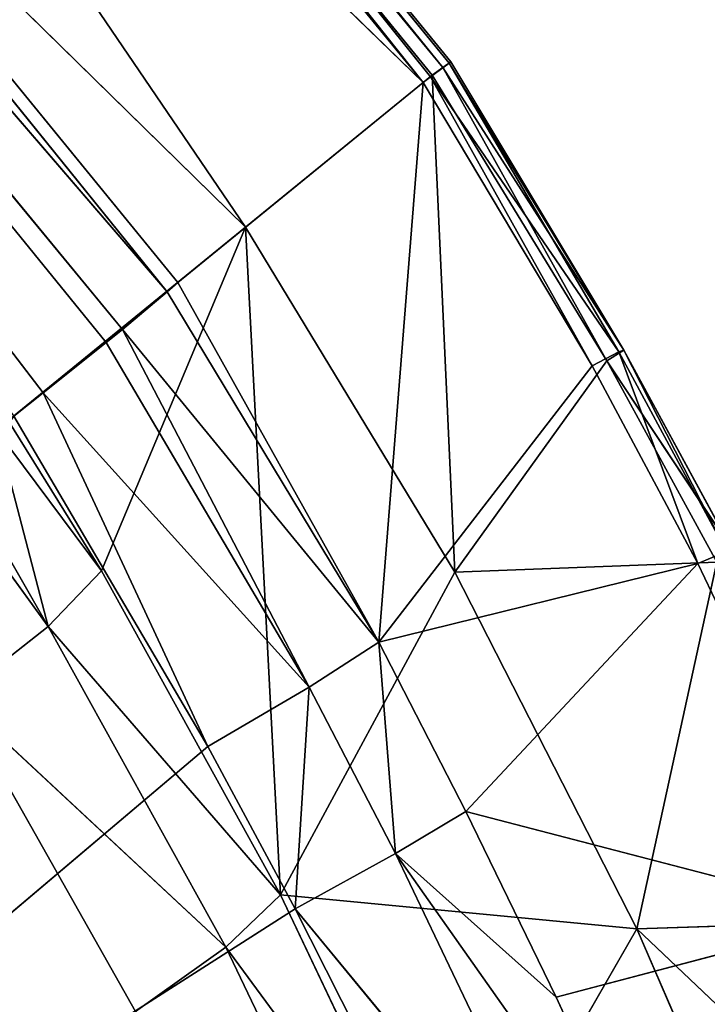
# Model space of a CAD drawing. Extents: x 215 to 3611, y -161 to 1132.
# Tile 50 of 60: x 276.88 to 279.63, y 868.23 to 872.17. Entities that reach past the tile are written whole.
import ezdxf

# ---------------------------------------------------------------- set-up
doc = ezdxf.new("R2010")
doc.units = 0
doc.header["$LTSCALE"] = 25.4
doc.layers.get('0').update_dxf_attribs({"color": 13, "linetype": 'CONTINUOUS'})

# ---------------------------------------------------------------- blocks, each defined once
blk = doc.blocks.new('EYE-SUPER-6493-6500-6506_S')
at = {"color": 18}
for p, q in [((60.3658, 1305.8229, 6.0782), (61.5875, 1294.8229, 9.4181)), ((60.3658, 1305.8229, 6.0782), (61.5875, 1294.8229, 9.4181)), ((60.5418, 1294.8204, 16.6298), (60.8926, 1305.8229, 16.3892)), ((60.5418, 1294.8204, 16.6298), (60.8926, 1305.8229, 16.3892)), ((60.8645, 1294.8167, 16.4144), (60.8926, 1305.8229, 16.3892)), ((60.8645, 1294.8167, 16.4144), (60.8926, 1305.8229, 16.3892)), ((60.8926, 1305.8229, 16.3892), (61.1821, 1294.8202, 16.0251)), ((60.8926, 1305.8229, 16.3892), (61.1821, 1294.8202, 16.0251)), ((60.8926, 1305.8229, 16.3892), (60.9488, 1294.8164, 16.3348)), ((60.8926, 1305.8229, 16.3892), (60.9488, 1294.8164, 16.3348)), ((61.2379, 1305.8229, 15.9167), (61.1821, 1294.8202, 16.0251)), ((61.2379, 1305.8229, 15.9167), (61.1821, 1294.8202, 16.0251)), ((61.2379, 1305.8229, 15.9167), (62.5029, 1294.8229, 13.1925)), ((61.2379, 1305.8229, 15.9167), (62.5029, 1294.8229, 13.1925)), ((61.2379, 1305.8229, 15.9167), (61.2379, 1294.8229, 15.9167)), ((61.2379, 1305.8229, 15.9167), (61.2379, 1294.8229, 15.9167)), ((62.5497, 1305.8229, 12.0487), (61.5875, 1294.8229, 9.4181)), ((62.5497, 1305.8229, 12.0487), (61.5875, 1294.8229, 9.4181)), ((62.5029, 1294.8229, 13.1925), (62.5015, 1305.8229, 13.1957)), ((62.5029, 1294.8229, 13.1925), (62.5015, 1305.8229, 13.1957)), ((62.5029, 1294.8229, 13.1925), (62.6397, 1305.8229, 12.627)), ((62.5029, 1294.8229, 13.1925), (62.6397, 1305.8229, 12.627)), ((62.5401, 1294.8209, 13.1047), (62.6397, 1305.8229, 12.627)), ((62.5401, 1294.8209, 13.1047), (62.6397, 1305.8229, 12.627)), ((62.5497, 1305.8229, 12.0487), (62.5497, 1294.8229, 12.0487)), ((62.5497, 1305.8229, 12.0487), (62.5497, 1294.8229, 12.0487)), ((62.5497, 1305.8229, 12.0487), (62.6022, 1294.8197, 12.2251)), ((62.5497, 1305.8229, 12.0487), (62.6022, 1294.8197, 12.2251)), ((62.6397, 1305.8229, 12.627), (62.6022, 1294.8197, 12.2251)), ((62.6397, 1305.8229, 12.627), (62.6022, 1294.8197, 12.2251)), ((62.632, 1294.8168, 12.7278), (62.6397, 1305.8229, 12.627)), ((62.632, 1294.8168, 12.7278), (62.6397, 1305.8229, 12.627)), ((62.6397, 1305.8229, 12.627), (62.6402, 1294.8167, 12.6116)), ((62.6397, 1305.8229, 12.627), (62.6402, 1294.8167, 12.6116)), ((60.3027, 1294.8192, 5.9306), (59.9673, 1294.0842, 5.6869)), ((60.3027, 1294.8192, 5.9306), (59.9673, 1294.0842, 5.6869)), ((61.5875, 1294.8229, 9.4181), (60.0087, 1292.6652, 6.3834)), ((61.5875, 1294.8229, 9.4181), (60.0087, 1292.6652, 6.3834)), ((60.1584, 1293.3092, 16.5874), (60.3927, 1294.8229, 16.6936)), ((60.1584, 1293.3092, 16.5874), (60.3927, 1294.8229, 16.6936)), ((60.5418, 1294.8204, 16.6298), (60.1584, 1293.3092, 16.5874)), ((60.5418, 1294.8204, 16.6298), (60.1584, 1293.3092, 16.5874)), ((60.3639, 1294.8229, 6.0729), (60.2726, 1294.1219, 6.1646)), ((61.5875, 1294.8229, 9.4181), (60.2726, 1294.1219, 6.1646)), ((61.5875, 1294.8229, 9.4181), (60.2726, 1294.1219, 6.1646)), ((60.3639, 1294.8229, 6.0729), (60.2726, 1294.1219, 6.1646)), ((60.3027, 1294.8192, 5.9306), (60.2726, 1294.1219, 6.1646)), ((60.3027, 1294.8192, 5.9306), (60.2726, 1294.1219, 6.1646)), ((60.3639, 1294.8229, 6.0729), (61.5875, 1294.8229, 9.4181)), ((60.3639, 1294.8229, 6.0729), (61.5875, 1294.8229, 9.4181)), ((60.5418, 1294.8204, 16.6298), (60.3927, 1294.8229, 16.6936)), ((60.5418, 1294.8204, 16.6298), (60.3927, 1294.8229, 16.6936)), ((60.8645, 1294.8167, 16.4144), (60.5418, 1294.8204, 16.6298)), ((60.5418, 1294.8204, 16.6298), (60.6219, 1293.2375, 16.2937)), ((60.5418, 1294.8204, 16.6298), (60.6219, 1293.2375, 16.2937)), ((60.8645, 1294.8167, 16.4144), (60.5418, 1294.8204, 16.6298)), ((61.1821, 1294.8202, 16.0251), (60.9488, 1294.8164, 16.3348)), ((61.1821, 1294.8202, 16.0251), (60.9488, 1294.8164, 16.3348)), ((62.5029, 1294.8229, 13.1925), (60.9508, 1293.2003, 15.8503)), ((62.5029, 1294.8229, 13.1925), (60.9508, 1293.2003, 15.8503)), ((61.2379, 1294.8229, 15.9167), (60.9508, 1293.2003, 15.8503)), ((61.2379, 1294.8229, 15.9167), (60.9508, 1293.2003, 15.8503)), ((61.1821, 1294.8202, 16.0251), (60.9508, 1293.2003, 15.8503)), ((61.1821, 1294.8202, 16.0251), (60.9508, 1293.2003, 15.8503)), ((61.2379, 1294.8229, 15.9167), (61.1821, 1294.8202, 16.0251)), ((61.2379, 1294.8229, 15.9167), (61.1821, 1294.8202, 16.0251)), ((62.5029, 1294.8229, 13.1925), (61.2379, 1294.8229, 15.9167)), ((62.5029, 1294.8229, 13.1925), (61.2379, 1294.8229, 15.9167)), ((62.5497, 1294.8229, 12.0487), (61.3637, 1293.2249, 9.4896)), ((61.3637, 1293.2249, 9.4896), (61.5875, 1294.8229, 9.4181)), ((62.5497, 1294.8229, 12.0487), (61.3637, 1293.2249, 9.4896)), ((61.3637, 1293.2249, 9.4896), (61.5875, 1294.8229, 9.4181)), ((61.5875, 1294.8229, 9.4181), (62.5497, 1294.8229, 12.0487)), ((61.5875, 1294.8229, 9.4181), (62.5497, 1294.8229, 12.0487)), ((62.3099, 1293.5173, 13.2052), (62.5029, 1294.8229, 13.1925)), ((62.3099, 1293.5173, 13.2052), (62.5029, 1294.8229, 13.1925)), ((62.5401, 1294.8209, 13.1047), (62.3099, 1293.5173, 13.2052)), ((62.5401, 1294.8209, 13.1047), (62.3099, 1293.5173, 13.2052)), ((62.5497, 1294.8229, 12.0487), (62.3688, 1293.4963, 12.0633)), ((62.5497, 1294.8229, 12.0487), (62.3688, 1293.4963, 12.0633)), ((62.6022, 1294.8197, 12.2251), (62.3688, 1293.4963, 12.0633)), ((62.6022, 1294.8197, 12.2251), (62.3688, 1293.4963, 12.0633)), ((62.5401, 1294.8209, 13.1047), (62.4283, 1293.4935, 12.8344)), ((62.5401, 1294.8209, 13.1047), (62.4283, 1293.4935, 12.8344)), ((62.6022, 1294.8197, 12.2251), (62.4484, 1293.4863, 12.445)), ((62.6022, 1294.8197, 12.2251), (62.4484, 1293.4863, 12.445)), ((62.5401, 1294.8209, 13.1047), (62.5029, 1294.8229, 13.1925)), ((62.5401, 1294.8209, 13.1047), (62.5029, 1294.8229, 13.1925)), ((62.632, 1294.8168, 12.7278), (62.5401, 1294.8209, 13.1047)), ((62.632, 1294.8168, 12.7278), (62.5401, 1294.8209, 13.1047)), ((62.5497, 1294.8229, 12.0487), (62.6022, 1294.8197, 12.2251)), ((62.5497, 1294.8229, 12.0487), (62.6022, 1294.8197, 12.2251)), ((62.6022, 1294.8197, 12.2251), (62.6402, 1294.8167, 12.6116)), ((62.6022, 1294.8197, 12.2251), (62.6402, 1294.8167, 12.6116)), ((59.9673, 1294.0842, 5.6869), (60.0878, 1294.8141, 5.6079)), ((60.0086, 1294.8141, 5.5238), (59.9673, 1294.0842, 5.6869)), ((60.0086, 1294.8141, 5.5238), (59.9673, 1294.0842, 5.6869)), ((59.9673, 1294.0842, 5.6869), (60.0878, 1294.8141, 5.6079)), ((60.6219, 1293.2375, 16.2937), (60.8645, 1294.8167, 16.4144)), ((60.6219, 1293.2375, 16.2937), (60.8645, 1294.8167, 16.4144)), ((60.9488, 1294.8164, 16.3348), (60.6219, 1293.2375, 16.2937)), ((60.9488, 1294.8164, 16.3348), (60.6219, 1293.2375, 16.2937)), ((60.9488, 1294.8164, 16.3348), (60.8645, 1294.8167, 16.4144)), ((60.9488, 1294.8164, 16.3348), (60.8645, 1294.8167, 16.4144)), ((60.9488, 1294.8164, 16.3348), (60.9508, 1293.2003, 15.8503)), ((60.9488, 1294.8164, 16.3348), (60.9508, 1293.2003, 15.8503)), ((62.4283, 1293.4935, 12.8344), (62.632, 1294.8168, 12.7278)), ((62.4283, 1293.4935, 12.8344), (62.632, 1294.8168, 12.7278)), ((62.632, 1294.8168, 12.7278), (62.4484, 1293.4863, 12.445)), ((62.632, 1294.8168, 12.7278), (62.4484, 1293.4863, 12.445)), ((62.4484, 1293.4863, 12.445), (62.6402, 1294.8167, 12.6116)), ((62.4484, 1293.4863, 12.445), (62.6402, 1294.8167, 12.6116)), ((62.6402, 1294.8167, 12.6116), (62.632, 1294.8168, 12.7278)), ((62.6402, 1294.8167, 12.6116), (62.632, 1294.8168, 12.7278)), ((59.9673, 1294.0842, 5.6869), (60.2726, 1294.1219, 6.1646)), ((59.9673, 1294.0842, 5.6869), (60.2726, 1294.1219, 6.1646)), ((60.0087, 1292.6652, 6.3834), (60.2726, 1294.1219, 6.1646)), ((60.0087, 1292.6652, 6.3834), (60.2726, 1294.1219, 6.1646)), ((59.5078, 1294.0913, 5.3526), (59.2654, 1292.6704, 5.6042)), ((59.5078, 1294.0913, 5.3526), (59.2654, 1292.6704, 5.6042)), ((59.5078, 1294.0913, 5.3526), (59.7067, 1292.6411, 5.9272)), ((59.5078, 1294.0913, 5.3526), (59.7067, 1292.6411, 5.9272)), ((59.5078, 1294.0913, 5.3526), (59.9673, 1294.0842, 5.6869)), ((59.5078, 1294.0913, 5.3526), (59.9673, 1294.0842, 5.6869)), ((59.9673, 1294.0842, 5.6869), (59.7067, 1292.6411, 5.9272)), ((59.9673, 1294.0842, 5.6869), (59.7067, 1292.6411, 5.9272)), ((59.9673, 1294.0842, 5.6869), (60.0087, 1292.6652, 6.3834)), ((59.9673, 1294.0842, 5.6869), (60.0087, 1292.6652, 6.3834)), ((60.9508, 1293.2003, 15.8503), (62.3099, 1293.5173, 13.2052)), ((60.9508, 1293.2003, 15.8503), (62.3099, 1293.5173, 13.2052)), ((62.3688, 1293.4963, 12.0633), (61.3637, 1293.2249, 9.4896)), ((62.3688, 1293.4963, 12.0633), (61.3637, 1293.2249, 9.4896)), ((62.1378, 1292.6378, 13.23), (62.3099, 1293.5173, 13.2052)), ((62.1378, 1292.6378, 13.23), (62.3099, 1293.5173, 13.2052)), ((62.4283, 1293.4935, 12.8344), (62.1378, 1292.6378, 13.23)), ((62.4283, 1293.4935, 12.8344), (62.1378, 1292.6378, 13.23)), ((62.3688, 1293.4963, 12.0633), (62.1992, 1292.5947, 12.0865)), ((62.3688, 1293.4963, 12.0633), (62.1992, 1292.5947, 12.0865)), ((62.4283, 1293.4935, 12.8344), (62.2567, 1292.6031, 12.8593)), ((62.4283, 1293.4935, 12.8344), (62.2567, 1292.6031, 12.8593)), ((62.2567, 1292.6031, 12.8593), (62.4484, 1293.4863, 12.445)), ((62.2567, 1292.6031, 12.8593), (62.4484, 1293.4863, 12.445)), ((62.3688, 1293.4963, 12.0633), (62.2776, 1292.5884, 12.4693)), ((62.3688, 1293.4963, 12.0633), (62.2776, 1292.5884, 12.4693)), ((62.4484, 1293.4863, 12.445), (62.2776, 1292.5884, 12.4693)), ((62.4484, 1293.4863, 12.445), (62.2776, 1292.5884, 12.4693)), ((62.4283, 1293.4935, 12.8344), (62.3099, 1293.5173, 13.2052)), ((62.4283, 1293.4935, 12.8344), (62.3099, 1293.5173, 13.2052)), ((62.3688, 1293.4963, 12.0633), (62.4484, 1293.4863, 12.445)), ((62.3688, 1293.4963, 12.0633), (62.4484, 1293.4863, 12.445)), ((62.4283, 1293.4935, 12.8344), (62.4484, 1293.4863, 12.445)), ((62.4283, 1293.4935, 12.8344), (62.4484, 1293.4863, 12.445)), ((54.6351, 1293.2083, 18.6417), (60.1584, 1293.3092, 16.5874)), ((54.6351, 1293.2083, 18.6417), (60.1584, 1293.3092, 16.5874)), ((60.0182, 1292.5856, 16.545), (60.1584, 1293.3092, 16.5874)), ((60.0182, 1292.5856, 16.545), (60.1584, 1293.3092, 16.5874)), ((60.6219, 1293.2375, 16.2937), (60.1584, 1293.3092, 16.5874)), ((60.6219, 1293.2375, 16.2937), (60.1584, 1293.3092, 16.5874)), ((60.0182, 1292.5856, 16.545), (54.6351, 1293.2083, 18.6417)), ((60.0182, 1292.5856, 16.545), (54.6351, 1293.2083, 18.6417)), ((61.3637, 1293.2249, 9.4896), (60.0087, 1292.6652, 6.3834)), ((61.3637, 1293.2249, 9.4896), (60.0087, 1292.6652, 6.3834)), ((60.6219, 1293.2375, 16.2937), (60.0182, 1292.5856, 16.545)), ((60.6219, 1293.2375, 16.2937), (60.0182, 1292.5856, 16.545)), ((60.6219, 1293.2375, 16.2937), (60.4695, 1292.5033, 16.2559)), ((60.6219, 1293.2375, 16.2937), (60.4695, 1292.5033, 16.2559)), ((60.9508, 1293.2003, 15.8503), (60.6219, 1293.2375, 16.2937)), ((60.9508, 1293.2003, 15.8503), (60.6219, 1293.2375, 16.2937)), ((61.3637, 1293.2249, 9.4896), (61.0252, 1291.6605, 9.6031)), ((61.3637, 1293.2249, 9.4896), (61.0252, 1291.6605, 9.6031)), ((62.1992, 1292.5947, 12.0865), (61.3637, 1293.2249, 9.4896)), ((62.1992, 1292.5947, 12.0865), (61.3637, 1293.2249, 9.4896)), ((60.9508, 1293.2003, 15.8503), (60.4695, 1292.5033, 16.2559)), ((60.9508, 1293.2003, 15.8503), (60.4695, 1292.5033, 16.2559)), ((60.9508, 1293.2003, 15.8503), (60.7925, 1292.4561, 15.8229)), ((60.9508, 1293.2003, 15.8503), (60.7925, 1292.4561, 15.8229)), ((60.9508, 1293.2003, 15.8503), (62.1378, 1292.6378, 13.23)), ((60.9508, 1293.2003, 15.8503), (62.1378, 1292.6378, 13.23)), ((59.2654, 1292.6704, 5.6042), (59.7067, 1292.6411, 5.9272)), ((59.2654, 1292.6704, 5.6042), (59.7067, 1292.6411, 5.9272)), ((59.6306, 1291.1259, 6.6532), (60.0087, 1292.6652, 6.3834)), ((59.6306, 1291.1259, 6.6532), (60.0087, 1292.6652, 6.3834)), ((59.7067, 1292.6411, 5.9272), (60.0087, 1292.6652, 6.3834)), ((59.7067, 1292.6411, 5.9272), (60.0087, 1292.6652, 6.3834)), ((61.0252, 1291.6605, 9.6031), (60.0087, 1292.6652, 6.3834)), ((61.0252, 1291.6605, 9.6031), (60.0087, 1292.6652, 6.3834)), ((59.7067, 1292.6411, 5.9272), (59.3355, 1291.1139, 6.2191)), ((59.7067, 1292.6411, 5.9272), (59.3355, 1291.1139, 6.2191)), ((59.7067, 1292.6411, 5.9272), (59.6306, 1291.1259, 6.6532)), ((59.7067, 1292.6411, 5.9272), (59.6306, 1291.1259, 6.6532)), ((60.7925, 1292.4561, 15.8229), (62.1378, 1292.6378, 13.23)), ((60.7925, 1292.4561, 15.8229), (62.1378, 1292.6378, 13.23)), ((61.7683, 1291.124, 13.301), (62.1378, 1292.6378, 13.23)), ((61.7683, 1291.124, 13.301), (62.1378, 1292.6378, 13.23)), ((62.2567, 1292.6031, 12.8593), (62.1378, 1292.6378, 13.23)), ((62.2567, 1292.6031, 12.8593), (62.1378, 1292.6378, 13.23)), ((59.8129, 1291.6497, 16.4972), (60.0182, 1292.5856, 16.545)), ((59.8129, 1291.6497, 16.4972), (60.0182, 1292.5856, 16.545)), ((60.0284, 1290.6956, 16.181), (60.0182, 1292.5856, 16.545)), ((60.4695, 1292.5033, 16.2559), (60.0182, 1292.5856, 16.545)), ((60.0284, 1290.6956, 16.181), (60.0182, 1292.5856, 16.545)), ((60.4695, 1292.5033, 16.2559), (60.0182, 1292.5856, 16.545)), ((62.1992, 1292.5947, 12.0865), (61.0252, 1291.6605, 9.6031)), ((62.1992, 1292.5947, 12.0865), (61.0252, 1291.6605, 9.6031)), ((60.4695, 1292.5033, 16.2559), (60.0284, 1290.6956, 16.181)), ((60.4695, 1292.5033, 16.2559), (60.0284, 1290.6956, 16.181)), ((60.4695, 1292.5033, 16.2559), (60.3363, 1290.6281, 15.7704)), ((60.4695, 1292.5033, 16.2559), (60.3363, 1290.6281, 15.7704)), ((60.6032, 1291.6521, 15.7973), (60.4695, 1292.5033, 16.2559)), ((60.7925, 1292.4561, 15.8229), (60.4695, 1292.5033, 16.2559)), ((60.6032, 1291.6521, 15.7973), (60.4695, 1292.5033, 16.2559)), ((60.7925, 1292.4561, 15.8229), (60.4695, 1292.5033, 16.2559)), ((60.7925, 1292.4561, 15.8229), (60.6032, 1291.6521, 15.7973)), ((60.7925, 1292.4561, 15.8229), (60.6032, 1291.6521, 15.7973)), ((60.7925, 1292.4561, 15.8229), (61.7683, 1291.124, 13.301)), ((60.7925, 1292.4561, 15.8229), (61.7683, 1291.124, 13.301)), ((59.6306, 1291.1259, 6.6532), (61.0252, 1291.6605, 9.6031)), ((59.6306, 1291.1259, 6.6532), (61.0252, 1291.6605, 9.6031)), ((60.6032, 1291.6521, 15.7973), (60.3363, 1290.6281, 15.7704)), ((60.6032, 1291.6521, 15.7973), (60.3363, 1290.6281, 15.7704)), ((60.5924, 1290.1244, 9.7511), (61.0252, 1291.6605, 9.6031)), ((60.5924, 1290.1244, 9.7511), (61.0252, 1291.6605, 9.6031)), ((60.6032, 1291.6521, 15.7973), (61.7683, 1291.124, 13.301)), ((60.6032, 1291.6521, 15.7973), (61.7683, 1291.124, 13.301)), ((61.0252, 1291.6605, 9.6031), (61.8287, 1291.0479, 12.1516)), ((61.32, 1289.3485, 12.2546), (61.0252, 1291.6605, 9.6031)), ((61.0252, 1291.6605, 9.6031), (61.8287, 1291.0479, 12.1516)), ((61.32, 1289.3485, 12.2546), (61.0252, 1291.6605, 9.6031))]:
    blk.add_line(p, q, dxfattribs=at)
mesh = blk.add_polyface(dxfattribs=at)
corners = [(60.3658, 1305.8229, 6.0782), (61.5875, 1294.8229, 9.4181), (60.3639, 1294.8229, 6.0729)]
mesh.append_faces([[corners[k] for k in face] for face in [(0, 1, 2)]], dxfattribs={"color": 18})
mesh = blk.add_polyface(dxfattribs=at)
corners = [(62.5497, 1305.8229, 12.0487), (61.5875, 1294.8229, 9.4181), (60.3658, 1305.8229, 6.0782)]
mesh.append_faces([[corners[k] for k in face] for face in [(0, 1, 2)]], dxfattribs={"color": 18})
mesh = blk.add_polyface(dxfattribs=at)
corners = [(60.8926, 1305.8229, 16.3892), (60.3927, 1294.8229, 16.6936), (60.5418, 1294.8204, 16.6298)]
mesh.append_faces([[corners[k] for k in face] for face in [(0, 1, 2)]], dxfattribs={"color": 18})
mesh = blk.add_polyface(dxfattribs=at)
corners = [(60.8926, 1305.8229, 16.3892), (60.5418, 1294.8204, 16.6298), (60.8645, 1294.8167, 16.4144)]
mesh.append_faces([[corners[k] for k in face] for face in [(0, 1, 2)]], dxfattribs={"color": 18})
mesh = blk.add_polyface(dxfattribs=at)
corners = [(60.9488, 1294.8164, 16.3348), (60.8926, 1305.8229, 16.3892), (60.8645, 1294.8167, 16.4144)]
mesh.append_faces([[corners[k] for k in face] for face in [(0, 1, 2)]], dxfattribs={"color": 18})
mesh = blk.add_polyface(dxfattribs=at)
corners = [(60.8926, 1305.8229, 16.3892), (61.1821, 1294.8202, 16.0251), (61.2379, 1305.8229, 15.9167)]
mesh.append_faces([[corners[k] for k in face] for face in [(0, 1, 2)]], dxfattribs={"color": 18})
mesh = blk.add_polyface(dxfattribs=at)
corners = [(60.8926, 1305.8229, 16.3892), (60.9488, 1294.8164, 16.3348), (61.1821, 1294.8202, 16.0251)]
mesh.append_faces([[corners[k] for k in face] for face in [(0, 1, 2)]], dxfattribs={"color": 18})
mesh = blk.add_polyface(dxfattribs=at)
corners = [(61.2379, 1305.8229, 15.9167), (61.1821, 1294.8202, 16.0251), (61.2379, 1294.8229, 15.9167)]
mesh.append_faces([[corners[k] for k in face] for face in [(0, 1, 2)]], dxfattribs={"color": 18})
mesh = blk.add_polyface(dxfattribs=at)
corners = [(61.2379, 1305.8229, 15.9167), (62.5029, 1294.8229, 13.1925), (62.5015, 1305.8229, 13.1957)]
mesh.append_faces([[corners[k] for k in face] for face in [(0, 1, 2)]], dxfattribs={"color": 18})
mesh = blk.add_polyface(dxfattribs=at)
corners = [(61.2379, 1305.8229, 15.9167), (61.2379, 1294.8229, 15.9167), (62.5029, 1294.8229, 13.1925)]
mesh.append_faces([[corners[k] for k in face] for face in [(0, 1, 2)]], dxfattribs={"color": 18})
mesh = blk.add_polyface(dxfattribs=at)
corners = [(62.5497, 1305.8229, 12.0487), (62.5497, 1294.8229, 12.0487), (61.5875, 1294.8229, 9.4181)]
mesh.append_faces([[corners[k] for k in face] for face in [(0, 1, 2)]], dxfattribs={"color": 18})
mesh = blk.add_polyface(dxfattribs=at)
corners = [(62.5015, 1305.8229, 13.1957), (62.5029, 1294.8229, 13.1925), (62.6397, 1305.8229, 12.627)]
mesh.append_faces([[corners[k] for k in face] for face in [(0, 1, 2)]], dxfattribs={"color": 18})
mesh = blk.add_polyface(dxfattribs=at)
corners = [(62.6397, 1305.8229, 12.627), (62.5029, 1294.8229, 13.1925), (62.5401, 1294.8209, 13.1047)]
mesh.append_faces([[corners[k] for k in face] for face in [(0, 1, 2)]], dxfattribs={"color": 18})
mesh = blk.add_polyface(dxfattribs=at)
corners = [(62.6397, 1305.8229, 12.627), (62.5401, 1294.8209, 13.1047), (62.632, 1294.8168, 12.7278)]
mesh.append_faces([[corners[k] for k in face] for face in [(0, 1, 2)]], dxfattribs={"color": 18})
mesh = blk.add_polyface(dxfattribs=at)
corners = [(62.5497, 1305.8229, 12.0487), (62.6022, 1294.8197, 12.2251), (62.5497, 1294.8229, 12.0487)]
mesh.append_faces([[corners[k] for k in face] for face in [(0, 1, 2)]], dxfattribs={"color": 18})
mesh = blk.add_polyface(dxfattribs=at)
corners = [(62.5497, 1305.8229, 12.0487), (62.6397, 1305.8229, 12.627), (62.6022, 1294.8197, 12.2251)]
mesh.append_faces([[corners[k] for k in face] for face in [(0, 1, 2)]], dxfattribs={"color": 18})
mesh = blk.add_polyface(dxfattribs=at)
corners = [(62.6397, 1305.8229, 12.627), (62.6402, 1294.8167, 12.6116), (62.6022, 1294.8197, 12.2251)]
mesh.append_faces([[corners[k] for k in face] for face in [(0, 1, 2)]], dxfattribs={"color": 18})
mesh = blk.add_polyface(dxfattribs=at)
corners = [(62.6397, 1305.8229, 12.627), (62.632, 1294.8168, 12.7278), (62.6402, 1294.8167, 12.6116)]
mesh.append_faces([[corners[k] for k in face] for face in [(0, 1, 2)]], dxfattribs={"color": 18})
mesh = blk.add_polyface(dxfattribs=at)
corners = [(60.3927, 1294.8229, 16.6936), (54.6351, 1293.2083, 18.6417), (60.1584, 1293.3092, 16.5874)]
mesh.append_faces([[corners[k] for k in face] for face in [(0, 1, 2)]], dxfattribs={"color": 18})
mesh = blk.add_polyface(dxfattribs=at)
corners = [(60.3027, 1294.8192, 5.9306), (59.9673, 1294.0842, 5.6869), (60.0878, 1294.8141, 5.6079)]
mesh.append_faces([[corners[k] for k in face] for face in [(0, 1, 2)]], dxfattribs={"color": 18})
mesh = blk.add_polyface(dxfattribs=at)
corners = [(60.3027, 1294.8192, 5.9306), (60.2726, 1294.1219, 6.1646), (59.9673, 1294.0842, 5.6869)]
mesh.append_faces([[corners[k] for k in face] for face in [(0, 1, 2)]], dxfattribs={"color": 18})
mesh = blk.add_polyface(dxfattribs=at)
corners = [(61.5875, 1294.8229, 9.4181), (60.0087, 1292.6652, 6.3834), (60.2726, 1294.1219, 6.1646)]
mesh.append_faces([[corners[k] for k in face] for face in [(0, 1, 2)]], dxfattribs={"color": 18})
mesh = blk.add_polyface(dxfattribs=at)
corners = [(61.5875, 1294.8229, 9.4181), (61.3637, 1293.2249, 9.4896), (60.0087, 1292.6652, 6.3834)]
mesh.append_faces([[corners[k] for k in face] for face in [(0, 1, 2)]], dxfattribs={"color": 18})
mesh = blk.add_polyface(dxfattribs=at)
corners = [(60.5418, 1294.8204, 16.6298), (60.3927, 1294.8229, 16.6936), (60.1584, 1293.3092, 16.5874)]
mesh.append_faces([[corners[k] for k in face] for face in [(0, 1, 2)]], dxfattribs={"color": 18})
mesh = blk.add_polyface(dxfattribs=at)
corners = [(60.6219, 1293.2375, 16.2937), (60.5418, 1294.8204, 16.6298), (60.1584, 1293.3092, 16.5874)]
mesh.append_faces([[corners[k] for k in face] for face in [(0, 1, 2)]], dxfattribs={"color": 18})
mesh = blk.add_polyface(dxfattribs=at)
corners = [(61.5875, 1294.8229, 9.4181), (60.2726, 1294.1219, 6.1646), (60.3639, 1294.8229, 6.0729)]
mesh.append_faces([[corners[k] for k in face] for face in [(0, 1, 2)]], dxfattribs={"color": 18})
mesh = blk.add_polyface(dxfattribs=at)
corners = [(60.3639, 1294.8229, 6.0729), (60.2726, 1294.1219, 6.1646), (60.3027, 1294.8192, 5.9306)]
mesh.append_faces([[corners[k] for k in face] for face in [(0, 1, 2)]], dxfattribs={"color": 18})
mesh = blk.add_polyface(dxfattribs=at)
corners = [(60.8645, 1294.8167, 16.4144), (60.5418, 1294.8204, 16.6298), (60.6219, 1293.2375, 16.2937)]
mesh.append_faces([[corners[k] for k in face] for face in [(0, 1, 2)]], dxfattribs={"color": 18})
mesh = blk.add_polyface(dxfattribs=at)
corners = [(61.1821, 1294.8202, 16.0251), (60.9488, 1294.8164, 16.3348), (60.9508, 1293.2003, 15.8503)]
mesh.append_faces([[corners[k] for k in face] for face in [(0, 1, 2)]], dxfattribs={"color": 18})
mesh = blk.add_polyface(dxfattribs=at)
corners = [(62.5029, 1294.8229, 13.1925), (60.9508, 1293.2003, 15.8503), (62.3099, 1293.5173, 13.2052)]
mesh.append_faces([[corners[k] for k in face] for face in [(0, 1, 2)]], dxfattribs={"color": 18})
mesh = blk.add_polyface(dxfattribs=at)
corners = [(61.2379, 1294.8229, 15.9167), (60.9508, 1293.2003, 15.8503), (62.5029, 1294.8229, 13.1925)]
mesh.append_faces([[corners[k] for k in face] for face in [(0, 1, 2)]], dxfattribs={"color": 18})
mesh = blk.add_polyface(dxfattribs=at)
corners = [(61.2379, 1294.8229, 15.9167), (61.1821, 1294.8202, 16.0251), (60.9508, 1293.2003, 15.8503)]
mesh.append_faces([[corners[k] for k in face] for face in [(0, 1, 2)]], dxfattribs={"color": 18})
mesh = blk.add_polyface(dxfattribs=at)
corners = [(62.5497, 1294.8229, 12.0487), (61.3637, 1293.2249, 9.4896), (61.5875, 1294.8229, 9.4181)]
mesh.append_faces([[corners[k] for k in face] for face in [(0, 1, 2)]], dxfattribs={"color": 18})
mesh = blk.add_polyface(dxfattribs=at)
corners = [(62.5497, 1294.8229, 12.0487), (62.3688, 1293.4963, 12.0633), (61.3637, 1293.2249, 9.4896)]
mesh.append_faces([[corners[k] for k in face] for face in [(0, 1, 2)]], dxfattribs={"color": 18})
mesh = blk.add_polyface(dxfattribs=at)
corners = [(62.5029, 1294.8229, 13.1925), (62.3099, 1293.5173, 13.2052), (62.5401, 1294.8209, 13.1047)]
mesh.append_faces([[corners[k] for k in face] for face in [(0, 1, 2)]], dxfattribs={"color": 18})
mesh = blk.add_polyface(dxfattribs=at)
corners = [(62.5401, 1294.8209, 13.1047), (62.3099, 1293.5173, 13.2052), (62.4283, 1293.4935, 12.8344)]
mesh.append_faces([[corners[k] for k in face] for face in [(0, 1, 2)]], dxfattribs={"color": 18})
mesh = blk.add_polyface(dxfattribs=at)
corners = [(62.5497, 1294.8229, 12.0487), (62.6022, 1294.8197, 12.2251), (62.3688, 1293.4963, 12.0633)]
mesh.append_faces([[corners[k] for k in face] for face in [(0, 1, 2)]], dxfattribs={"color": 18})
mesh = blk.add_polyface(dxfattribs=at)
corners = [(62.6022, 1294.8197, 12.2251), (62.4484, 1293.4863, 12.445), (62.3688, 1293.4963, 12.0633)]
mesh.append_faces([[corners[k] for k in face] for face in [(0, 1, 2)]], dxfattribs={"color": 18})
mesh = blk.add_polyface(dxfattribs=at)
corners = [(62.5401, 1294.8209, 13.1047), (62.4283, 1293.4935, 12.8344), (62.632, 1294.8168, 12.7278)]
mesh.append_faces([[corners[k] for k in face] for face in [(0, 1, 2)]], dxfattribs={"color": 18})
mesh = blk.add_polyface(dxfattribs=at)
corners = [(62.6022, 1294.8197, 12.2251), (62.6402, 1294.8167, 12.6116), (62.4484, 1293.4863, 12.445)]
mesh.append_faces([[corners[k] for k in face] for face in [(0, 1, 2)]], dxfattribs={"color": 18})
mesh = blk.add_polyface(dxfattribs=at)
corners = [(60.0086, 1294.8141, 5.5238), (59.9673, 1294.0842, 5.6869), (59.5078, 1294.0913, 5.3526)]
mesh.append_faces([[corners[k] for k in face] for face in [(0, 1, 2)]], dxfattribs={"color": 18})
mesh = blk.add_polyface(dxfattribs=at)
corners = [(60.0878, 1294.8141, 5.6079), (59.9673, 1294.0842, 5.6869), (60.0086, 1294.8141, 5.5238)]
mesh.append_faces([[corners[k] for k in face] for face in [(0, 1, 2)]], dxfattribs={"color": 18})
mesh = blk.add_polyface(dxfattribs=at)
corners = [(60.9488, 1294.8164, 16.3348), (60.8645, 1294.8167, 16.4144), (60.6219, 1293.2375, 16.2937)]
mesh.append_faces([[corners[k] for k in face] for face in [(0, 1, 2)]], dxfattribs={"color": 18})
mesh = blk.add_polyface(dxfattribs=at)
corners = [(60.9488, 1294.8164, 16.3348), (60.6219, 1293.2375, 16.2937), (60.9508, 1293.2003, 15.8503)]
mesh.append_faces([[corners[k] for k in face] for face in [(0, 1, 2)]], dxfattribs={"color": 18})
mesh = blk.add_polyface(dxfattribs=at)
corners = [(62.632, 1294.8168, 12.7278), (62.4283, 1293.4935, 12.8344), (62.4484, 1293.4863, 12.445)]
mesh.append_faces([[corners[k] for k in face] for face in [(0, 1, 2)]], dxfattribs={"color": 18})
mesh = blk.add_polyface(dxfattribs=at)
corners = [(62.632, 1294.8168, 12.7278), (62.4484, 1293.4863, 12.445), (62.6402, 1294.8167, 12.6116)]
mesh.append_faces([[corners[k] for k in face] for face in [(0, 1, 2)]], dxfattribs={"color": 18})
mesh = blk.add_polyface(dxfattribs=at)
corners = [(60.2726, 1294.1219, 6.1646), (60.0087, 1292.6652, 6.3834), (59.9673, 1294.0842, 5.6869)]
mesh.append_faces([[corners[k] for k in face] for face in [(0, 1, 2)]], dxfattribs={"color": 18})
mesh = blk.add_polyface(dxfattribs=at)
corners = [(59.5078, 1294.0913, 5.3526), (59.2654, 1292.6704, 5.6042), (56.5373, 1292.4474, 4.4434)]
mesh.append_faces([[corners[k] for k in face] for face in [(0, 1, 2)]], dxfattribs={"color": 18})
mesh = blk.add_polyface(dxfattribs=at)
corners = [(59.7067, 1292.6411, 5.9272), (59.2654, 1292.6704, 5.6042), (59.5078, 1294.0913, 5.3526)]
mesh.append_faces([[corners[k] for k in face] for face in [(0, 1, 2)]], dxfattribs={"color": 18})
mesh = blk.add_polyface(dxfattribs=at)
corners = [(59.9673, 1294.0842, 5.6869), (59.7067, 1292.6411, 5.9272), (59.5078, 1294.0913, 5.3526)]
mesh.append_faces([[corners[k] for k in face] for face in [(0, 1, 2)]], dxfattribs={"color": 18})
mesh = blk.add_polyface(dxfattribs=at)
corners = [(59.9673, 1294.0842, 5.6869), (60.0087, 1292.6652, 6.3834), (59.7067, 1292.6411, 5.9272)]
mesh.append_faces([[corners[k] for k in face] for face in [(0, 1, 2)]], dxfattribs={"color": 18})
mesh = blk.add_polyface(dxfattribs=at)
corners = [(62.3099, 1293.5173, 13.2052), (60.9508, 1293.2003, 15.8503), (62.1378, 1292.6378, 13.23)]
mesh.append_faces([[corners[k] for k in face] for face in [(0, 1, 2)]], dxfattribs={"color": 18})
mesh = blk.add_polyface(dxfattribs=at)
corners = [(62.3688, 1293.4963, 12.0633), (62.1992, 1292.5947, 12.0865), (61.3637, 1293.2249, 9.4896)]
mesh.append_faces([[corners[k] for k in face] for face in [(0, 1, 2)]], dxfattribs={"color": 18})
mesh = blk.add_polyface(dxfattribs=at)
corners = [(62.3099, 1293.5173, 13.2052), (62.1378, 1292.6378, 13.23), (62.4283, 1293.4935, 12.8344)]
mesh.append_faces([[corners[k] for k in face] for face in [(0, 1, 2)]], dxfattribs={"color": 18})
mesh = blk.add_polyface(dxfattribs=at)
corners = [(62.4283, 1293.4935, 12.8344), (62.1378, 1292.6378, 13.23), (62.2567, 1292.6031, 12.8593)]
mesh.append_faces([[corners[k] for k in face] for face in [(0, 1, 2)]], dxfattribs={"color": 18})
mesh = blk.add_polyface(dxfattribs=at)
corners = [(62.3688, 1293.4963, 12.0633), (62.2776, 1292.5884, 12.4693), (62.1992, 1292.5947, 12.0865)]
mesh.append_faces([[corners[k] for k in face] for face in [(0, 1, 2)]], dxfattribs={"color": 18})
mesh = blk.add_polyface(dxfattribs=at)
corners = [(62.4283, 1293.4935, 12.8344), (62.2567, 1292.6031, 12.8593), (62.4484, 1293.4863, 12.445)]
mesh.append_faces([[corners[k] for k in face] for face in [(0, 1, 2)]], dxfattribs={"color": 18})
mesh = blk.add_polyface(dxfattribs=at)
corners = [(62.4484, 1293.4863, 12.445), (62.2567, 1292.6031, 12.8593), (62.2776, 1292.5884, 12.4693)]
mesh.append_faces([[corners[k] for k in face] for face in [(0, 1, 2)]], dxfattribs={"color": 18})
mesh = blk.add_polyface(dxfattribs=at)
corners = [(62.3688, 1293.4963, 12.0633), (62.4484, 1293.4863, 12.445), (62.2776, 1292.5884, 12.4693)]
mesh.append_faces([[corners[k] for k in face] for face in [(0, 1, 2)]], dxfattribs={"color": 18})
mesh = blk.add_polyface(dxfattribs=at)
corners = [(60.1584, 1293.3092, 16.5874), (54.6351, 1293.2083, 18.6417), (60.0182, 1292.5856, 16.545)]
mesh.append_faces([[corners[k] for k in face] for face in [(0, 1, 2)]], dxfattribs={"color": 18})
mesh = blk.add_polyface(dxfattribs=at)
corners = [(60.6219, 1293.2375, 16.2937), (60.1584, 1293.3092, 16.5874), (60.0182, 1292.5856, 16.545)]
mesh.append_faces([[corners[k] for k in face] for face in [(0, 1, 2)]], dxfattribs={"color": 18})
mesh = blk.add_polyface(dxfattribs=at)
corners = [(60.0182, 1292.5856, 16.545), (54.6351, 1293.2083, 18.6417), (59.8129, 1291.6497, 16.4972)]
mesh.append_faces([[corners[k] for k in face] for face in [(0, 1, 2)]], dxfattribs={"color": 18})
mesh = blk.add_polyface(dxfattribs=at)
corners = [(61.3637, 1293.2249, 9.4896), (61.0252, 1291.6605, 9.6031), (60.0087, 1292.6652, 6.3834)]
mesh.append_faces([[corners[k] for k in face] for face in [(0, 1, 2)]], dxfattribs={"color": 18})
mesh = blk.add_polyface(dxfattribs=at)
corners = [(60.6219, 1293.2375, 16.2937), (60.0182, 1292.5856, 16.545), (60.4695, 1292.5033, 16.2559)]
mesh.append_faces([[corners[k] for k in face] for face in [(0, 1, 2)]], dxfattribs={"color": 18})
mesh = blk.add_polyface(dxfattribs=at)
corners = [(60.6219, 1293.2375, 16.2937), (60.4695, 1292.5033, 16.2559), (60.9508, 1293.2003, 15.8503)]
mesh.append_faces([[corners[k] for k in face] for face in [(0, 1, 2)]], dxfattribs={"color": 18})
mesh = blk.add_polyface(dxfattribs=at)
corners = [(61.3637, 1293.2249, 9.4896), (62.1992, 1292.5947, 12.0865), (61.0252, 1291.6605, 9.6031)]
mesh.append_faces([[corners[k] for k in face] for face in [(0, 1, 2)]], dxfattribs={"color": 18})
mesh = blk.add_polyface(dxfattribs=at)
corners = [(60.9508, 1293.2003, 15.8503), (60.4695, 1292.5033, 16.2559), (60.7925, 1292.4561, 15.8229)]
mesh.append_faces([[corners[k] for k in face] for face in [(0, 1, 2)]], dxfattribs={"color": 18})
mesh = blk.add_polyface(dxfattribs=at)
corners = [(60.9508, 1293.2003, 15.8503), (60.7925, 1292.4561, 15.8229), (62.1378, 1292.6378, 13.23)]
mesh.append_faces([[corners[k] for k in face] for face in [(0, 1, 2)]], dxfattribs={"color": 18})
mesh = blk.add_polyface(dxfattribs=at)
corners = [(59.7067, 1292.6411, 5.9272), (59.3355, 1291.1139, 6.2191), (59.2654, 1292.6704, 5.6042)]
mesh.append_faces([[corners[k] for k in face] for face in [(0, 1, 2)]], dxfattribs={"color": 18})
mesh = blk.add_polyface(dxfattribs=at)
corners = [(60.0087, 1292.6652, 6.3834), (61.0252, 1291.6605, 9.6031), (59.6306, 1291.1259, 6.6532)]
mesh.append_faces([[corners[k] for k in face] for face in [(0, 1, 2)]], dxfattribs={"color": 18})
mesh = blk.add_polyface(dxfattribs=at)
corners = [(60.0087, 1292.6652, 6.3834), (59.6306, 1291.1259, 6.6532), (59.7067, 1292.6411, 5.9272)]
mesh.append_faces([[corners[k] for k in face] for face in [(0, 1, 2)]], dxfattribs={"color": 18})
mesh = blk.add_polyface(dxfattribs=at)
corners = [(59.7067, 1292.6411, 5.9272), (59.6306, 1291.1259, 6.6532), (59.3355, 1291.1139, 6.2191)]
mesh.append_faces([[corners[k] for k in face] for face in [(0, 1, 2)]], dxfattribs={"color": 18})
mesh = blk.add_polyface(dxfattribs=at)
corners = [(62.1378, 1292.6378, 13.23), (60.7925, 1292.4561, 15.8229), (61.7683, 1291.124, 13.301)]
mesh.append_faces([[corners[k] for k in face] for face in [(0, 1, 2)]], dxfattribs={"color": 18})
mesh = blk.add_polyface(dxfattribs=at)
corners = [(62.1378, 1292.6378, 13.23), (61.7683, 1291.124, 13.301), (62.2567, 1292.6031, 12.8593)]
mesh.append_faces([[corners[k] for k in face] for face in [(0, 1, 2)]], dxfattribs={"color": 18})
mesh = blk.add_polyface(dxfattribs=at)
corners = [(60.0284, 1290.6956, 16.181), (60.0182, 1292.5856, 16.545), (59.8129, 1291.6497, 16.4972)]
mesh.append_faces([[corners[k] for k in face] for face in [(0, 1, 2)]], dxfattribs={"color": 18})
mesh = blk.add_polyface(dxfattribs=at)
corners = [(60.4695, 1292.5033, 16.2559), (60.0182, 1292.5856, 16.545), (60.0284, 1290.6956, 16.181)]
mesh.append_faces([[corners[k] for k in face] for face in [(0, 1, 2)]], dxfattribs={"color": 18})
mesh = blk.add_polyface(dxfattribs=at)
corners = [(62.1992, 1292.5947, 12.0865), (61.8287, 1291.0479, 12.1516), (61.0252, 1291.6605, 9.6031)]
mesh.append_faces([[corners[k] for k in face] for face in [(0, 1, 2)]], dxfattribs={"color": 18})
mesh = blk.add_polyface(dxfattribs=at)
corners = [(60.4695, 1292.5033, 16.2559), (60.0284, 1290.6956, 16.181), (60.3363, 1290.6281, 15.7704)]
mesh.append_faces([[corners[k] for k in face] for face in [(0, 1, 2)]], dxfattribs={"color": 18})
mesh = blk.add_polyface(dxfattribs=at)
corners = [(60.4695, 1292.5033, 16.2559), (60.3363, 1290.6281, 15.7704), (60.6032, 1291.6521, 15.7973)]
mesh.append_faces([[corners[k] for k in face] for face in [(0, 1, 2)]], dxfattribs={"color": 18})
mesh = blk.add_polyface(dxfattribs=at)
corners = [(60.4695, 1292.5033, 16.2559), (60.6032, 1291.6521, 15.7973), (60.7925, 1292.4561, 15.8229)]
mesh.append_faces([[corners[k] for k in face] for face in [(0, 1, 2)]], dxfattribs={"color": 18})
mesh = blk.add_polyface(dxfattribs=at)
corners = [(60.7925, 1292.4561, 15.8229), (60.6032, 1291.6521, 15.7973), (61.7683, 1291.124, 13.301)]
mesh.append_faces([[corners[k] for k in face] for face in [(0, 1, 2)]], dxfattribs={"color": 18})
mesh = blk.add_polyface(dxfattribs=at)
corners = [(61.0252, 1291.6605, 9.6031), (60.5924, 1290.1244, 9.7511), (59.6306, 1291.1259, 6.6532)]
mesh.append_faces([[corners[k] for k in face] for face in [(0, 1, 2)]], dxfattribs={"color": 18})
mesh = blk.add_polyface(dxfattribs=at)
corners = [(60.6032, 1291.6521, 15.7973), (60.3363, 1290.6281, 15.7704), (61.7683, 1291.124, 13.301)]
mesh.append_faces([[corners[k] for k in face] for face in [(0, 1, 2)]], dxfattribs={"color": 18})
mesh = blk.add_polyface(dxfattribs=at)
corners = [(61.0252, 1291.6605, 9.6031), (61.32, 1289.3485, 12.2546), (60.5924, 1290.1244, 9.7511)]
mesh.append_faces([[corners[k] for k in face] for face in [(0, 1, 2)]], dxfattribs={"color": 18})
mesh = blk.add_polyface(dxfattribs=at)
corners = [(61.0252, 1291.6605, 9.6031), (61.8287, 1291.0479, 12.1516), (61.32, 1289.3485, 12.2546)]
mesh.append_faces([[corners[k] for k in face] for face in [(0, 1, 2)]], dxfattribs={"color": 18})
mesh = blk.add_polyface(dxfattribs=at)
corners = [(61.7683, 1291.124, 13.301), (60.3363, 1290.6281, 15.7704), (61.2658, 1289.453, 13.4163)]
mesh.append_faces([[corners[k] for k in face] for face in [(0, 1, 2)]], dxfattribs={"color": 18})

msp = doc.modelspace()

# ---------------------------------------------------------------- block references
at = {"color": 0, "rotation": 39.19999999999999}
msp.add_blockref('EYE-SUPER-6493-6500-6506_S', (1048.4242, -171.0015, 41.4071), dxfattribs=at)

doc.saveas('drawing.dxf')
